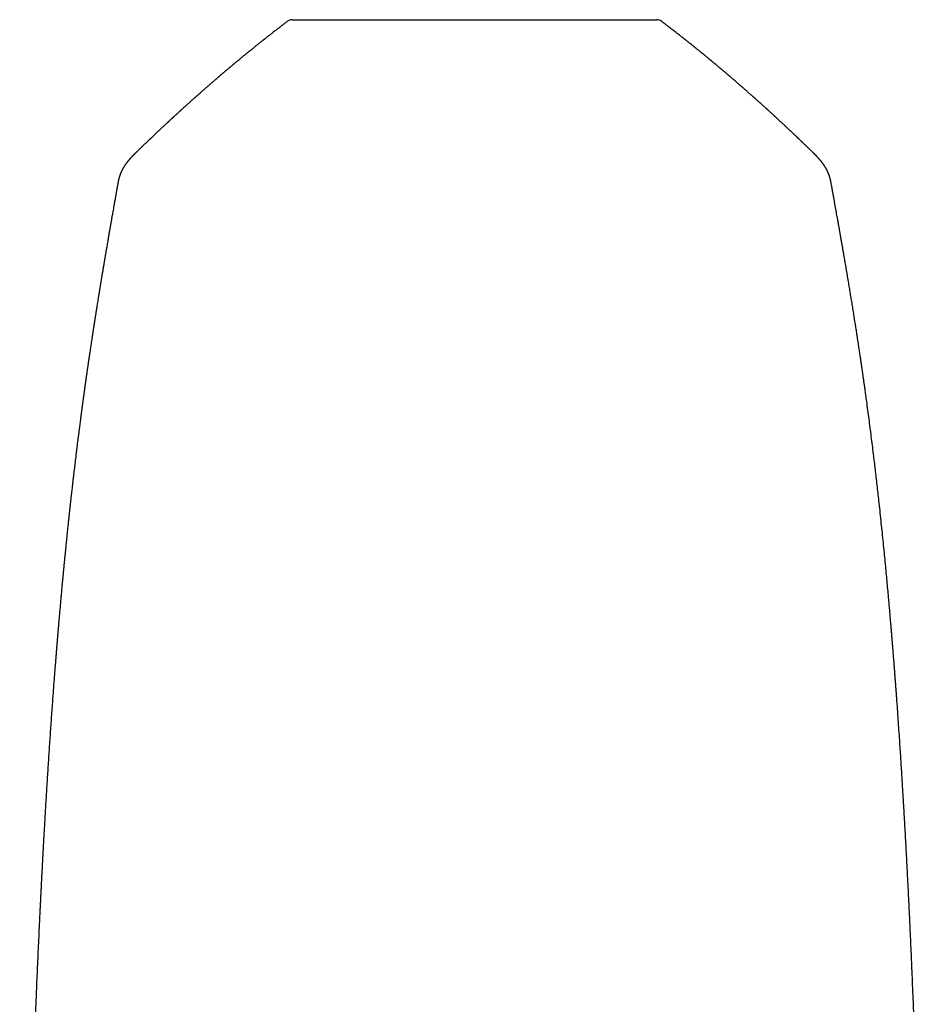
# Model space of a CAD drawing. Header units: millimetres. Extents: x 8 to 694, y 12 to 715.
# Tile 14 of 19: x 325 to 387, y 492 to 558. Entities that reach past the tile are written whole.
import ezdxf

# ---------------------------------------------------------------- set-up
doc = ezdxf.new("R2010")
doc.units = ezdxf.units.MM

msp = doc.modelspace()

# ---------------------------------------------------------------- linework, layer by layer
at = {"color": 7, "linetype": 'Continuous', "lineweight": 30}
for p, q in [((343.363, 558.066), (343.363, 558.066)), ((368.631, 558.066), (368.631, 558.066)), ((333.146, 549.217), (333.145, 549.216)), ((380.12, 547.067), (380.12, 547.066))]:
    msp.add_line(p, q, dxfattribs=at)
for centre, start, end in [((343.664, 557.668), 89.99999, 127.07624), ((368.329, 557.668), 52.86249, 89.99891)]:
    msp.add_arc(centre, 0.5, start, end, dxfattribs=at)
for points, knots in [([(343.665, 558.167), (343.665, 558.167), (343.665, 558.167), (343.676, 558.167), (343.696, 558.167), (343.727, 558.167), (343.766, 558.167), (343.815, 558.167), (343.873, 558.167), (343.941, 558.167), (344.02, 558.167), (344.111, 558.167), (344.211, 558.167), (344.32, 558.167), (344.436, 558.167), (344.559, 558.167), (344.691, 558.167), (344.832, 558.167), (344.981, 558.167), (345.138, 558.167), (345.304, 558.167), (345.481, 558.167), (345.669, 558.167), (345.87, 558.167), (346.078, 558.167), (346.291, 558.167), (346.509, 558.167), (346.73, 558.167), (346.958, 558.167), (347.193, 558.167), (347.434, 558.167), (347.683, 558.167), (347.937, 558.167), (348.202, 558.167), (348.478, 558.167), (348.765, 558.167), (349.058, 558.167), (349.352, 558.167), (349.647, 558.167), (349.941, 558.167), (350.24, 558.167), (350.543, 558.167), (350.851, 558.167), (351.162, 558.167), (351.478, 558.167), (351.802, 558.167), (352.135, 558.167), (352.477, 558.167), (352.822, 558.167), (353.163, 558.167), (353.502, 558.167), (353.836, 558.167), (354.172, 558.167), (354.511, 558.167), (354.851, 558.167), (355.192, 558.167), (355.531, 558.167), (355.876, 558.167), (356.227, 558.167), (356.585, 558.167), (356.943, 558.167), (357.288, 558.167), (357.622, 558.167), (357.943, 558.167), (358.263, 558.167), (358.582, 558.167), (358.901, 558.167), (359.219, 558.167), (359.535, 558.167), (359.852, 558.167), (360.171, 558.167), (360.489, 558.167), (360.805, 558.167), (361.117, 558.167), (361.424, 558.167), (361.728, 558.167), (362.027, 558.167), (362.327, 558.167), (362.627, 558.167), (362.926, 558.167), (363.219, 558.167), (363.502, 558.167), (363.774, 558.167), (364.035, 558.167), (364.29, 558.167), (364.539, 558.167), (364.781, 558.167), (365.017, 558.167), (365.246, 558.167), (365.471, 558.167), (365.692, 558.167), (365.91, 558.167), (366.118, 558.167), (366.315, 558.167), (366.501, 558.167), (366.676, 558.167), (366.842, 558.167), (367.001, 558.167), (367.151, 558.167), (367.293, 558.167), (367.425, 558.167), (367.55, 558.167), (367.668, 558.167), (367.779, 558.167), (367.88, 558.167), (367.969, 558.167), (368.048, 558.167), (368.115, 558.167), (368.174, 558.167), (368.224, 558.167), (368.264, 558.167), (368.295, 558.167), (368.316, 558.167), (368.328, 558.167), (368.328, 558.167), (368.328, 558.167)], [0, 0, 0, 0, 0.0059394, 0.0147391, 0.0235388, 0.0323351, 0.0412015, 0.0500678, 0.0587965, 0.0675251, 0.0767735, 0.0860257, 0.095278, 0.1045263, 0.113315, 0.122107, 0.1308991, 0.1396877, 0.1484761, 0.1572679, 0.1660596, 0.1748481, 0.1840899, 0.1933356, 0.2025813, 0.2118232, 0.2206052, 0.2293905, 0.2381758, 0.2469577, 0.2557399, 0.2645254, 0.273311, 0.2820933, 0.2913278, 0.3005661, 0.3098045, 0.3190391, 0.3278298, 0.3366239, 0.3454179, 0.3542086, 0.3629997, 0.3717943, 0.3805888, 0.3893799, 0.398624, 0.407872, 0.41712, 0.4263642, 0.4351559, 0.4439508, 0.4527458, 0.4615375, 0.470398, 0.4792584, 0.4879851, 0.4967117, 0.5059538, 0.5151999, 0.524446, 0.5336882, 0.5420672, 0.5504491, 0.558831, 0.5672101, 0.5756828, 0.5841585, 0.5926342, 0.6011069, 0.6098953, 0.618687, 0.6274788, 0.6362671, 0.6450552, 0.6538466, 0.6626382, 0.6714263, 0.6806683, 0.6899142, 0.69916, 0.708402, 0.7171881, 0.7259776, 0.734767, 0.743553, 0.7523393, 0.761129, 0.7699188, 0.7787052, 0.7879443, 0.7971874, 0.8064304, 0.8156696, 0.8244617, 0.8332572, 0.8420526, 0.8508447, 0.8597062, 0.8685677, 0.8772946, 0.8860215, 0.8952666, 0.9045156, 0.9137646, 0.9230097, 0.9318114, 0.9406165, 0.9494216, 0.9582233, 0.9670941, 0.9759648, 0.9847014, 0.9934379, 1, 1, 1, 1]), ([(343.363, 558.066), (343.344, 558.053), (343.269, 557.996), (343.141, 557.898), (342.981, 557.775), (342.83, 557.66), (342.69, 557.551), (342.561, 557.452), (342.444, 557.361), (342.338, 557.278), (342.241, 557.202), (342.152, 557.133), (342.068, 557.067), (341.991, 557.006), (341.92, 556.951), (341.861, 556.904), (341.811, 556.865), (341.775, 556.836), (341.748, 556.815), (341.729, 556.799), (341.708, 556.783), (341.681, 556.761), (341.633, 556.724), (341.566, 556.67), (341.483, 556.604), (341.396, 556.535), (341.308, 556.464), (341.217, 556.391), (341.138, 556.327), (341.071, 556.273), (341.016, 556.229), (340.961, 556.185), (340.905, 556.14), (340.85, 556.095), (340.797, 556.052), (340.753, 556.016), (340.718, 555.987), (340.691, 555.965), (340.67, 555.948), (340.653, 555.935), (340.641, 555.924), (340.628, 555.914), (340.611, 555.9), (340.588, 555.881), (340.558, 555.857), (340.521, 555.826), (340.478, 555.791), (340.417, 555.742), (340.344, 555.681), (340.264, 555.615), (340.193, 555.557), (340.131, 555.506), (340.078, 555.462), (340.029, 555.422), (339.979, 555.38), (339.919, 555.33), (339.849, 555.272), (339.771, 555.207), (339.69, 555.139), (339.617, 555.078), (339.556, 555.027), (339.507, 554.986), (339.46, 554.947), (339.422, 554.914), (339.393, 554.89), (339.373, 554.873), (339.355, 554.858), (339.339, 554.844), (339.319, 554.828), (339.294, 554.807), (339.264, 554.781), (339.227, 554.75), (339.187, 554.716), (339.142, 554.678), (339.096, 554.639), (339.05, 554.6), (339.008, 554.564), (338.97, 554.532), (338.934, 554.501), (338.9, 554.472), (338.865, 554.442), (338.828, 554.411), (338.791, 554.38), (338.757, 554.35), (338.725, 554.323), (338.697, 554.299), (338.674, 554.279), (338.655, 554.263), (338.636, 554.246), (338.613, 554.226), (338.583, 554.2), (338.545, 554.168), (338.504, 554.133), (338.449, 554.086), (338.385, 554.03), (338.31, 553.965), (338.238, 553.903), (338.17, 553.844), (338.108, 553.79), (338.052, 553.742), (338.001, 553.697), (337.955, 553.657), (337.914, 553.621), (337.874, 553.586), (337.831, 553.549), (337.782, 553.506), (337.724, 553.454), (337.658, 553.397), (337.587, 553.335), (337.513, 553.269), (337.448, 553.211), (337.393, 553.163), (337.351, 553.125), (337.307, 553.087), (337.263, 553.047), (337.22, 553.009), (337.178, 552.973), (337.142, 552.94), (337.11, 552.912), (337.086, 552.89), (337.068, 552.874), (337.051, 552.859), (337.029, 552.84), (337, 552.813), (336.965, 552.782), (336.927, 552.748), (336.884, 552.71), (336.839, 552.669), (336.79, 552.626), (336.734, 552.576), (336.668, 552.516), (336.588, 552.444), (336.5, 552.365), (336.403, 552.276), (336.322, 552.203), (336.263, 552.15), (336.233, 552.122), (336.208, 552.099), (336.189, 552.083), (336.173, 552.068), (336.155, 552.051), (336.13, 552.028), (336.098, 551.999), (336.058, 551.963), (336.013, 551.922), (335.961, 551.874), (335.902, 551.82), (335.837, 551.761), (335.781, 551.709), (335.738, 551.67), (335.712, 551.646), (335.692, 551.628), (335.676, 551.612), (335.657, 551.595), (335.633, 551.573), (335.602, 551.545), (335.567, 551.512), (335.53, 551.478), (335.494, 551.445), (335.46, 551.413), (335.428, 551.384), (335.392, 551.35), (335.352, 551.314), (335.31, 551.274), (335.273, 551.24), (335.24, 551.209), (335.207, 551.178), (335.171, 551.145), (335.129, 551.106), (335.083, 551.063), (335.029, 551.013), (334.97, 550.958), (334.906, 550.897), (334.841, 550.836), (334.779, 550.778), (334.724, 550.726), (334.675, 550.681), (334.632, 550.64), (334.589, 550.6), (334.544, 550.557), (334.493, 550.509), (334.436, 550.455), (334.382, 550.404), (334.332, 550.357), (334.287, 550.314), (334.242, 550.271), (334.196, 550.227), (334.152, 550.186), (334.114, 550.15), (334.086, 550.123), (334.066, 550.104), (334.053, 550.091), (334.039, 550.078), (334.021, 550.061), (333.997, 550.038), (333.967, 550.009), (333.912, 549.957), (333.836, 549.884), (333.755, 549.806), (333.689, 549.743), (333.639, 549.695), (333.592, 549.65), (333.551, 549.61), (333.518, 549.578), (333.493, 549.554), (333.475, 549.537), (333.462, 549.524), (333.447, 549.509), (333.428, 549.491), (333.404, 549.468), (333.374, 549.439), (333.338, 549.404), (333.294, 549.362), (333.243, 549.312), (333.192, 549.262), (333.159, 549.23), (333.145, 549.217)], [0, 0, 0, 0, 0.005147, 0.021071, 0.036079, 0.050175, 0.063364, 0.075648, 0.086405, 0.096363, 0.105526, 0.113894, 0.12147, 0.129118, 0.135748, 0.141361, 0.145987, 0.149705, 0.151813, 0.153458, 0.155213, 0.157778, 0.161138, 0.168648, 0.176872, 0.184818, 0.193276, 0.201951, 0.210798, 0.215931, 0.221121, 0.226368, 0.231671, 0.237031, 0.242263, 0.246769, 0.24977, 0.252295, 0.254344, 0.255918, 0.257017, 0.257975, 0.259557, 0.26179, 0.264676, 0.268215, 0.272406, 0.276997, 0.285563, 0.29348, 0.300001, 0.306007, 0.311237, 0.315453, 0.319969, 0.325841, 0.332646, 0.340168, 0.348266, 0.356336, 0.361122, 0.365875, 0.370574, 0.374745, 0.376987, 0.378937, 0.380595, 0.382014, 0.383831, 0.38623, 0.389213, 0.392778, 0.396888, 0.400933, 0.405817, 0.410231, 0.414177, 0.418091, 0.421404, 0.4246, 0.428006, 0.431623, 0.435451, 0.438606, 0.441797, 0.444546, 0.446785, 0.448514, 0.450185, 0.452382, 0.455321, 0.459, 0.463244, 0.467387, 0.47504, 0.482049, 0.489555, 0.496149, 0.501947, 0.507578, 0.512621, 0.517076, 0.521053, 0.524795, 0.528751, 0.533598, 0.539336, 0.545905, 0.552912, 0.560284, 0.568022, 0.572136, 0.576347, 0.580655, 0.585058, 0.589459, 0.593371, 0.597271, 0.600403, 0.602767, 0.604362, 0.605727, 0.607871, 0.610794, 0.614486, 0.618319, 0.621933, 0.627173, 0.631884, 0.636304, 0.643827, 0.651671, 0.660154, 0.670033, 0.680827, 0.684382, 0.687491, 0.68997, 0.691817, 0.693036, 0.694813, 0.697309, 0.700524, 0.704459, 0.709065, 0.714083, 0.720146, 0.726679, 0.73368, 0.736926, 0.739537, 0.741488, 0.742895, 0.744607, 0.747081, 0.750148, 0.753808, 0.757685, 0.761331, 0.764745, 0.767927, 0.770876, 0.775714, 0.77987, 0.78359, 0.786882, 0.789965, 0.793552, 0.797763, 0.802562, 0.807631, 0.81391, 0.820456, 0.827252, 0.833615, 0.839201, 0.844009, 0.848327, 0.852455, 0.85689, 0.862074, 0.867974, 0.874252, 0.878643, 0.883164, 0.887816, 0.892599, 0.897233, 0.901091, 0.904148, 0.905838, 0.907121, 0.908308, 0.910106, 0.912544, 0.915621, 0.919291, 0.929383, 0.938889, 0.94427, 0.949444, 0.954347, 0.958565, 0.962021, 0.964714, 0.966234, 0.967402, 0.968889, 0.970849, 0.973282, 0.976255, 0.979938, 0.984338, 0.989717, 0.995885, 1, 1, 1, 1]), ([(378.852, 549.215), (378.833, 549.234), (378.795, 549.271), (378.741, 549.323), (378.693, 549.37), (378.655, 549.407), (378.626, 549.435), (378.604, 549.456), (378.585, 549.474), (378.569, 549.489), (378.554, 549.504), (378.533, 549.524), (378.502, 549.554), (378.46, 549.595), (378.409, 549.644), (378.351, 549.7), (378.287, 549.761), (378.232, 549.814), (378.187, 549.858), (378.152, 549.891), (378.116, 549.925), (378.08, 549.96), (378.044, 549.995), (378.012, 550.026), (377.986, 550.05), (377.966, 550.069), (377.953, 550.082), (377.941, 550.093), (377.928, 550.106), (377.911, 550.121), (377.889, 550.143), (377.86, 550.171), (377.823, 550.206), (377.783, 550.244), (377.742, 550.283), (377.702, 550.321), (377.663, 550.358), (377.625, 550.393), (377.581, 550.436), (377.53, 550.484), (377.476, 550.535), (377.428, 550.58), (377.385, 550.621), (377.343, 550.661), (377.299, 550.702), (377.251, 550.747), (377.197, 550.797), (377.139, 550.853), (377.077, 550.91), (377.017, 550.967), (376.958, 551.022), (376.903, 551.073), (376.852, 551.121), (376.807, 551.163), (376.768, 551.199), (376.731, 551.233), (376.692, 551.27), (376.646, 551.312), (376.602, 551.353), (376.562, 551.39), (376.527, 551.423), (376.489, 551.457), (376.45, 551.494), (376.409, 551.531), (376.371, 551.566), (376.339, 551.596), (376.315, 551.618), (376.298, 551.634), (376.282, 551.649), (376.263, 551.666), (376.238, 551.69), (376.198, 551.726), (376.148, 551.772), (376.084, 551.83), (376.021, 551.888), (375.959, 551.945), (375.906, 551.994), (375.862, 552.033), (375.829, 552.063), (375.806, 552.084), (375.787, 552.101), (375.767, 552.12), (375.74, 552.145), (375.707, 552.174), (375.671, 552.207), (375.62, 552.254), (375.555, 552.313), (375.484, 552.376), (375.425, 552.43), (375.376, 552.474), (375.332, 552.514), (375.29, 552.551), (375.251, 552.586), (375.211, 552.622), (375.169, 552.66), (375.121, 552.703), (375.078, 552.742), (375.04, 552.776), (375.01, 552.802), (374.981, 552.828), (374.955, 552.851), (374.935, 552.869), (374.921, 552.882), (374.906, 552.895), (374.886, 552.913), (374.855, 552.94), (374.816, 552.975), (374.768, 553.018), (374.714, 553.066), (374.657, 553.116), (374.589, 553.176), (374.512, 553.245), (374.427, 553.32), (374.35, 553.387), (374.28, 553.448), (374.219, 553.502), (374.167, 553.548), (374.123, 553.587), (374.085, 553.62), (374.048, 553.652), (374.008, 553.687), (373.961, 553.727), (373.909, 553.773), (373.849, 553.825), (373.771, 553.893), (373.672, 553.979), (373.578, 554.06), (373.503, 554.124), (373.452, 554.168), (373.404, 554.21), (373.363, 554.244), (373.332, 554.271), (373.308, 554.292), (373.287, 554.31), (373.264, 554.329), (373.239, 554.351), (373.199, 554.385), (373.143, 554.433), (373.077, 554.489), (373.016, 554.541), (372.958, 554.591), (372.896, 554.643), (372.83, 554.699), (372.769, 554.751), (372.718, 554.794), (372.68, 554.826), (372.649, 554.852), (372.621, 554.876), (372.59, 554.902), (372.55, 554.935), (372.502, 554.975), (372.437, 555.031), (372.354, 555.1), (372.255, 555.182), (372.175, 555.249), (372.115, 555.299), (372.074, 555.333), (372.035, 555.365), (372.002, 555.393), (371.976, 555.415), (371.958, 555.429), (371.944, 555.441), (371.929, 555.454), (371.908, 555.471), (371.879, 555.495), (371.842, 555.525), (371.798, 555.561), (371.737, 555.611), (371.66, 555.675), (371.565, 555.753), (371.488, 555.816), (371.431, 555.863), (371.399, 555.889), (371.375, 555.908), (371.358, 555.922), (371.345, 555.932), (371.33, 555.945), (371.304, 555.966), (371.267, 555.996), (371.22, 556.034), (371.164, 556.08), (371.103, 556.13), (371.023, 556.194), (370.929, 556.27), (370.82, 556.358), (370.712, 556.444), (370.609, 556.527), (370.511, 556.605), (370.435, 556.666), (370.378, 556.71), (370.34, 556.741), (370.307, 556.767), (370.281, 556.787), (370.261, 556.803), (370.241, 556.819), (370.214, 556.84), (370.176, 556.871), (370.125, 556.911), (370.064, 556.959), (369.992, 557.016), (369.912, 557.079), (369.824, 557.147), (369.728, 557.222), (369.624, 557.304), (369.51, 557.392), (369.387, 557.488), (369.257, 557.588), (369.121, 557.692), (368.979, 557.801), (368.829, 557.916), (368.712, 558.005), (368.645, 558.056), (368.631, 558.066)], [0, 0, 0, 0, 0.005794, 0.011718, 0.016663, 0.020629, 0.023404, 0.025541, 0.027427, 0.029074, 0.0305, 0.032062, 0.035547, 0.039922, 0.045187, 0.051247, 0.057748, 0.064656, 0.068117, 0.071671, 0.075318, 0.07906, 0.082878, 0.086259, 0.088959, 0.090836, 0.092142, 0.093158, 0.094487, 0.096149, 0.098144, 0.101339, 0.105131, 0.109371, 0.113544, 0.117606, 0.121557, 0.125397, 0.129126, 0.135202, 0.140768, 0.145626, 0.14982, 0.153992, 0.158387, 0.163121, 0.168538, 0.174639, 0.181001, 0.187129, 0.193022, 0.198679, 0.203964, 0.208495, 0.212248, 0.215613, 0.219584, 0.22419, 0.229442, 0.232775, 0.236329, 0.240104, 0.244099, 0.248314, 0.252243, 0.255489, 0.258054, 0.259451, 0.260765, 0.26268, 0.265234, 0.268393, 0.274616, 0.280377, 0.287434, 0.293645, 0.298979, 0.303312, 0.306633, 0.308941, 0.310237, 0.312245, 0.314966, 0.318399, 0.322075, 0.32567, 0.333828, 0.34152, 0.346676, 0.351542, 0.355986, 0.359932, 0.363864, 0.367674, 0.371773, 0.376437, 0.381955, 0.38471, 0.387638, 0.390705, 0.393341, 0.395331, 0.396676, 0.397568, 0.399731, 0.402756, 0.406643, 0.411392, 0.416973, 0.42264, 0.42807, 0.437177, 0.445527, 0.45312, 0.459957, 0.465985, 0.471165, 0.475499, 0.478867, 0.48238, 0.486258, 0.49078, 0.495953, 0.501776, 0.508219, 0.519012, 0.530816, 0.535729, 0.540799, 0.545713, 0.549822, 0.55266, 0.554903, 0.556806, 0.558959, 0.561388, 0.564081, 0.570784, 0.577813, 0.583053, 0.588664, 0.594691, 0.601135, 0.60793, 0.612283, 0.615951, 0.618934, 0.621349, 0.623998, 0.628051, 0.632764, 0.637832, 0.647129, 0.656739, 0.666329, 0.67027, 0.67416, 0.677997, 0.681553, 0.683788, 0.685518, 0.686743, 0.687796, 0.689896, 0.692707, 0.69623, 0.700465, 0.705226, 0.713787, 0.722809, 0.732294, 0.736027, 0.739101, 0.741429, 0.74301, 0.743934, 0.744974, 0.747575, 0.751126, 0.75563, 0.761085, 0.767148, 0.773163, 0.783747, 0.79413, 0.804311, 0.814268, 0.823587, 0.832115, 0.835981, 0.839659, 0.842894, 0.845332, 0.846992, 0.848691, 0.85087, 0.854726, 0.859527, 0.865297, 0.872048, 0.87978, 0.887885, 0.896849, 0.906674, 0.917363, 0.928919, 0.941344, 0.953859, 0.967152, 0.981229, 0.996091, 1, 1, 1, 1]), ([(333.144, 549.216), (333.134, 549.206), (333.114, 549.187), (333.088, 549.161), (333.067, 549.141), (333.051, 549.125), (333.035, 549.109), (333.018, 549.092), (332.999, 549.073), (332.98, 549.054), (332.963, 549.037), (332.949, 549.024), (332.937, 549.011), (332.924, 548.998), (332.909, 548.982), (332.893, 548.966), (332.878, 548.951), (332.867, 548.939), (332.857, 548.929), (332.847, 548.919), (332.836, 548.907), (332.822, 548.892), (332.805, 548.874), (332.785, 548.853), (332.762, 548.828), (332.738, 548.802), (332.717, 548.777), (332.697, 548.756), (332.681, 548.737), (332.665, 548.719), (332.649, 548.7), (332.632, 548.681), (332.615, 548.66), (332.598, 548.64), (332.582, 548.621), (332.569, 548.605), (332.558, 548.591), (332.549, 548.58), (332.539, 548.568), (332.526, 548.552), (332.51, 548.531), (332.493, 548.509), (332.474, 548.484), (332.454, 548.458), (332.434, 548.431), (332.416, 548.406), (332.401, 548.385), (332.387, 548.365), (332.375, 548.348), (332.363, 548.331), (332.351, 548.313), (332.338, 548.293), (332.323, 548.27), (332.306, 548.244), (332.289, 548.217), (332.27, 548.186), (332.252, 548.156), (332.235, 548.127), (332.221, 548.102), (332.208, 548.079), (332.195, 548.056), (332.183, 548.033), (332.17, 548.008), (332.156, 547.98), (332.141, 547.951), (332.128, 547.924), (332.117, 547.899), (332.107, 547.879), (332.099, 547.86), (332.091, 547.843), (332.084, 547.826), (332.077, 547.809), (332.069, 547.791), (332.06, 547.769), (332.052, 547.747), (332.044, 547.726), (332.037, 547.708), (332.031, 547.692), (332.026, 547.678), (332.021, 547.665), (332.016, 547.65), (332.01, 547.634), (332.004, 547.615), (331.997, 547.595), (331.99, 547.574), (331.984, 547.555), (331.979, 547.538), (331.974, 547.522), (331.969, 547.505), (331.964, 547.486), (331.958, 547.464), (331.952, 547.443), (331.948, 547.425), (331.944, 547.412), (331.941, 547.399), (331.938, 547.386), (331.934, 547.37), (331.929, 547.349), (331.924, 547.328), (331.919, 547.307), (331.915, 547.287), (331.911, 547.267), (331.906, 547.246), (331.903, 547.229), (331.9, 547.214), (331.897, 547.198), (331.893, 547.177), (331.888, 547.148), (331.881, 547.112), (331.877, 547.086), (331.874, 547.071)], [0, 0, 0, 0, 0.009967, 0.018373, 0.02523, 0.03056, 0.035389, 0.042035, 0.049625, 0.057693, 0.064496, 0.069871, 0.074309, 0.080173, 0.087077, 0.095, 0.101756, 0.107055, 0.111047, 0.115104, 0.121293, 0.128218, 0.136246, 0.146482, 0.159001, 0.172076, 0.183804, 0.194973, 0.204163, 0.212146, 0.221593, 0.232771, 0.242219, 0.253034, 0.263533, 0.272137, 0.278846, 0.284142, 0.289382, 0.299055, 0.309309, 0.321994, 0.334729, 0.348942, 0.363895, 0.377316, 0.389099, 0.399498, 0.408688, 0.417704, 0.42719, 0.43747, 0.450112, 0.46469, 0.480168, 0.495877, 0.514392, 0.530156, 0.543033, 0.555438, 0.568146, 0.579852, 0.593313, 0.60842, 0.624454, 0.639081, 0.651976, 0.66271, 0.671794, 0.680721, 0.689648, 0.697028, 0.706531, 0.718065, 0.729504, 0.739942, 0.749178, 0.756871, 0.763302, 0.769567, 0.776617, 0.784452, 0.793132, 0.80307, 0.813475, 0.822151, 0.830059, 0.83655, 0.844205, 0.853102, 0.862817, 0.873001, 0.879989, 0.885881, 0.890677, 0.895601, 0.902366, 0.910812, 0.920037, 0.927994, 0.934625, 0.942806, 0.9503, 0.957197, 0.960483, 0.964946, 0.971126, 0.979028, 0.988651, 1, 1, 1, 1]), ([(380.121, 547.067), (380.118, 547.084), (380.113, 547.115), (380.105, 547.155), (380.1, 547.185), (380.095, 547.206), (380.093, 547.219), (380.09, 547.231), (380.088, 547.242), (380.086, 547.253), (380.083, 547.265), (380.081, 547.278), (380.077, 547.294), (380.073, 547.313), (380.068, 547.334), (380.063, 547.355), (380.059, 547.373), (380.055, 547.388), (380.052, 547.4), (380.049, 547.411), (380.046, 547.424), (380.042, 547.438), (380.037, 547.455), (380.032, 547.476), (380.025, 547.497), (380.02, 547.516), (380.015, 547.533), (380.01, 547.55), (380.003, 547.57), (379.995, 547.595), (379.987, 547.62), (379.979, 547.643), (379.972, 547.663), (379.965, 547.681), (379.959, 547.697), (379.953, 547.714), (379.947, 547.731), (379.939, 547.75), (379.931, 547.771), (379.922, 547.791), (379.914, 547.811), (379.907, 547.829), (379.899, 547.845), (379.892, 547.862), (379.884, 547.88), (379.874, 547.902), (379.862, 547.928), (379.848, 547.956), (379.833, 547.987), (379.818, 548.016), (379.804, 548.041), (379.792, 548.064), (379.78, 548.085), (379.769, 548.106), (379.756, 548.129), (379.741, 548.154), (379.725, 548.181), (379.709, 548.208), (379.693, 548.234), (379.676, 548.259), (379.662, 548.282), (379.648, 548.302), (379.637, 548.319), (379.626, 548.336), (379.614, 548.353), (379.601, 548.371), (379.587, 548.391), (379.571, 548.414), (379.553, 548.439), (379.535, 548.463), (379.517, 548.487), (379.501, 548.508), (379.487, 548.527), (379.474, 548.543), (379.463, 548.557), (379.452, 548.57), (379.442, 548.584), (379.43, 548.598), (379.415, 548.617), (379.396, 548.64), (379.375, 548.664), (379.355, 548.688), (379.338, 548.709), (379.323, 548.726), (379.308, 548.743), (379.293, 548.76), (379.276, 548.779), (379.257, 548.8), (379.238, 548.822), (379.218, 548.843), (379.199, 548.863), (379.184, 548.88), (379.171, 548.894), (379.159, 548.907), (379.148, 548.918), (379.137, 548.93), (379.125, 548.942), (379.111, 548.957), (379.095, 548.973), (379.079, 548.989), (379.065, 549.004), (379.054, 549.015), (379.044, 549.025), (379.033, 549.037), (379.018, 549.051), (379.003, 549.067), (378.987, 549.083), (378.974, 549.095), (378.962, 549.107), (378.947, 549.122), (378.923, 549.145), (378.891, 549.177), (378.866, 549.202), (378.852, 549.215)], [0, 0, 0, 0, 0.013432, 0.024353, 0.032768, 0.038398, 0.042255, 0.046028, 0.049897, 0.053863, 0.057927, 0.062089, 0.06843, 0.075794, 0.084186, 0.092972, 0.100393, 0.10612, 0.110401, 0.115051, 0.120434, 0.126551, 0.133306, 0.143295, 0.153415, 0.161878, 0.168619, 0.175983, 0.185577, 0.197109, 0.20952, 0.220893, 0.230532, 0.238522, 0.246832, 0.254517, 0.262978, 0.272499, 0.283099, 0.294006, 0.303486, 0.312748, 0.321075, 0.3294, 0.337849, 0.349804, 0.36312, 0.378567, 0.39544, 0.411185, 0.425266, 0.436922, 0.448118, 0.45934, 0.471094, 0.48491, 0.500951, 0.514885, 0.529288, 0.543281, 0.556316, 0.567138, 0.576009, 0.584604, 0.594022, 0.60375, 0.614549, 0.626756, 0.641133, 0.654286, 0.66674, 0.678334, 0.688493, 0.696953, 0.704218, 0.711006, 0.717771, 0.72488, 0.734431, 0.746754, 0.760465, 0.772644, 0.783118, 0.791785, 0.799287, 0.808066, 0.818362, 0.827747, 0.838429, 0.849564, 0.859117, 0.867001, 0.873329, 0.878982, 0.884707, 0.889832, 0.894896, 0.901989, 0.909131, 0.916667, 0.922875, 0.927726, 0.931381, 0.935983, 0.941702, 0.948522, 0.954889, 0.960704, 0.963564, 0.967887, 0.975958, 0.986664, 1, 1, 1, 1]), ([(331.874, 547.072), (331.87, 547.051), (331.862, 547.002), (331.85, 546.933), (331.838, 546.868), (331.829, 546.816), (331.821, 546.771), (331.815, 546.735), (331.81, 546.706), (331.806, 546.684), (331.803, 546.666), (331.799, 546.648), (331.796, 546.627), (331.791, 546.602), (331.786, 546.572), (331.779, 546.53), (331.769, 546.474), (331.756, 546.401), (331.742, 546.32), (331.727, 546.234), (331.711, 546.147), (331.696, 546.058), (331.68, 545.97), (331.665, 545.884), (331.642, 545.755), (331.612, 545.585), (331.576, 545.377), (331.542, 545.181), (331.511, 545.007), (331.485, 544.855), (331.462, 544.726), (331.441, 544.607), (331.423, 544.499), (331.407, 544.408), (331.393, 544.332), (331.382, 544.267), (331.371, 544.205), (331.361, 544.142), (331.348, 544.068), (331.332, 543.978), (331.313, 543.87), (331.293, 543.749), (331.27, 543.617), (331.245, 543.476), (331.219, 543.326), (331.192, 543.167), (331.163, 542.999), (331.138, 542.849), (331.115, 542.719), (331.097, 542.61), (331.078, 542.499), (331.059, 542.391), (331.042, 542.291), (331.027, 542.202), (331.014, 542.125), (331.003, 542.06), (330.994, 542.007), (330.988, 541.97), (330.984, 541.943), (330.98, 541.921), (330.975, 541.894), (330.969, 541.856), (330.961, 541.809), (330.951, 541.75), (330.94, 541.686), (330.929, 541.619), (330.918, 541.553), (330.906, 541.486), (330.892, 541.4), (330.875, 541.297), (330.855, 541.178), (330.836, 541.062), (330.817, 540.952), (330.8, 540.847), (330.784, 540.751), (330.769, 540.659), (330.755, 540.576), (330.742, 540.498), (330.73, 540.427), (330.718, 540.352), (330.705, 540.275), (330.692, 540.194), (330.679, 540.114), (330.667, 540.043), (330.658, 539.984), (330.65, 539.941), (330.645, 539.905), (330.64, 539.877), (330.636, 539.852), (330.631, 539.824), (330.625, 539.786), (330.617, 539.736), (330.607, 539.673), (330.595, 539.599), (330.581, 539.514), (330.566, 539.42), (330.55, 539.32), (330.529, 539.192), (330.505, 539.043), (330.478, 538.874), (330.453, 538.72), (330.431, 538.58), (330.411, 538.453), (330.392, 538.33), (330.372, 538.208), (330.353, 538.083), (330.336, 537.976), (330.322, 537.889), (330.312, 537.822), (330.301, 537.753), (330.291, 537.687), (330.281, 537.626), (330.273, 537.573), (330.266, 537.53), (330.261, 537.496), (330.257, 537.469), (330.253, 537.444), (330.248, 537.415), (330.243, 537.378), (330.235, 537.331), (330.227, 537.275), (330.217, 537.212), (330.206, 537.14), (330.193, 537.059), (330.18, 536.97), (330.159, 536.834), (330.132, 536.656), (330.099, 536.442), (330.068, 536.237), (330.039, 536.042), (330.011, 535.856), (329.987, 535.689), (329.964, 535.54), (329.945, 535.41), (329.927, 535.288), (329.913, 535.192), (329.903, 535.119), (329.895, 535.068), (329.888, 535.018), (329.881, 534.973), (329.875, 534.932), (329.871, 534.902), (329.868, 534.879), (329.864, 534.857), (329.86, 534.829), (329.855, 534.793), (329.848, 534.748), (329.841, 534.694), (329.832, 534.632), (329.822, 534.564), (329.803, 534.432), (329.776, 534.242), (329.739, 533.986), (329.703, 533.729), (329.667, 533.471), (329.632, 533.226), (329.6, 532.994), (329.574, 532.806), (329.554, 532.659), (329.54, 532.554), (329.527, 532.458), (329.515, 532.372), (329.505, 532.296), (329.496, 532.23), (329.489, 532.177), (329.483, 532.136), (329.479, 532.105), (329.476, 532.08), (329.473, 532.061), (329.471, 532.045), (329.468, 532.024), (329.464, 531.995), (329.459, 531.955), (329.453, 531.908), (329.446, 531.855), (329.436, 531.782), (329.423, 531.687), (329.407, 531.565), (329.389, 531.432), (329.371, 531.294), (329.353, 531.155), (329.333, 531.004), (329.312, 530.844), (329.291, 530.675), (329.27, 530.516), (329.251, 530.367), (329.233, 530.228), (329.217, 530.098), (329.201, 529.974), (329.185, 529.851), (329.155, 529.609), (329.127, 529.387), (329.102, 529.187), (329.096, 529.131), (329.09, 529.083), (329.085, 529.045), (329.081, 529.016), (329.079, 528.992), (329.076, 528.968), (329.072, 528.937), (329.067, 528.898), (329.061, 528.85), (329.054, 528.793), (329.046, 528.728), (329.038, 528.658), (329.014, 528.46), (328.985, 528.219), (328.951, 527.936), (328.927, 527.736), (328.903, 527.534), (328.877, 527.307), (328.847, 527.052), (328.814, 526.766), (328.78, 526.468), (328.753, 526.229), (328.734, 526.056), (328.722, 525.956), (328.712, 525.867), (328.703, 525.787), (328.696, 525.718), (328.689, 525.659), (328.684, 525.611), (328.68, 525.573), (328.676, 525.539), (328.672, 525.504), (328.667, 525.462), (328.662, 525.41), (328.655, 525.347), (328.647, 525.274), (328.638, 525.19), (328.627, 525.095), (328.616, 524.993), (328.604, 524.886), (328.592, 524.773), (328.579, 524.651), (328.566, 524.524), (328.552, 524.396), (328.538, 524.267), (328.512, 524.024), (328.475, 523.668), (328.427, 523.204), (328.39, 522.84), (328.363, 522.574), (328.346, 522.407), (328.33, 522.249), (328.315, 522.101), (328.302, 521.963), (328.289, 521.836), (328.278, 521.719), (328.267, 521.612), (328.258, 521.517), (328.25, 521.432), (328.242, 521.357), (328.236, 521.295), (328.232, 521.246), (328.228, 521.207), (328.225, 521.179), (328.223, 521.16), (328.222, 521.149), (328.222, 521.141), (328.221, 521.136), (328.221, 521.133), (328.22, 521.128), (328.219, 521.118), (328.218, 521.103), (328.216, 521.08), (328.213, 521.05), (328.209, 521.01), (328.204, 520.962), (328.199, 520.904), (328.192, 520.837), (328.185, 520.76), (328.177, 520.675), (328.167, 520.577), (328.157, 520.464), (328.145, 520.337), (328.132, 520.199), (328.118, 520.049), (328.103, 519.888), (328.087, 519.715), (328.07, 519.53), (328.053, 519.352), (328.038, 519.182), (328.024, 519.022), (328.009, 518.855), (327.993, 518.682), (327.977, 518.502), (327.961, 518.318), (327.944, 518.129), (327.927, 517.941), (327.911, 517.757), (327.896, 517.583), (327.882, 517.421), (327.869, 517.269), (327.857, 517.128), (327.846, 516.998), (327.836, 516.879), (327.827, 516.771), (327.819, 516.675), (327.812, 516.591), (327.806, 516.518), (327.801, 516.456), (327.796, 516.404), (327.793, 516.359), (327.789, 516.317), (327.785, 516.273), (327.781, 516.223), (327.777, 516.168), (327.772, 516.109), (327.766, 516.045), (327.76, 515.963), (327.751, 515.86), (327.741, 515.735), (327.73, 515.6), (327.718, 515.454), (327.705, 515.296), (327.692, 515.127), (327.677, 514.947), (327.662, 514.756), (327.641, 514.488), (327.614, 514.147), (327.555, 513.384), (327.494, 512.57), (327.431, 511.707), (327.391, 511.148), (327.351, 510.588), (327.312, 510.028), (327.274, 509.464), (327.236, 508.904), (327.2, 508.346), (327.163, 507.79), (327.127, 507.224), (327.091, 506.649), (327.056, 506.085), (327.023, 505.535), (326.991, 504.997), (326.958, 504.451), (326.933, 504.019), (326.915, 503.706), (326.905, 503.519), (326.895, 503.341), (326.885, 503.173), (326.876, 503.016), (326.868, 502.87), (326.861, 502.734), (326.854, 502.609), (326.847, 502.493), (326.841, 502.387), (326.836, 502.291), (326.831, 502.205), (326.827, 502.13), (326.824, 502.069), (326.821, 502.021), (326.819, 501.984), (326.818, 501.954), (326.816, 501.928), (326.815, 501.897), (326.813, 501.858), (326.81, 501.808), (326.807, 501.748), (326.803, 501.677), (326.798, 501.596), (326.794, 501.506), (326.788, 501.41), (326.781, 501.275), (326.772, 501.098), (326.76, 500.878), (326.748, 500.647), (326.735, 500.404), (326.722, 500.153), (326.709, 499.893), (326.695, 499.623), (326.681, 499.342), (326.667, 499.061), (326.653, 498.781), (326.639, 498.503), (326.625, 498.217), (326.611, 497.928), (326.597, 497.638), (326.583, 497.348), (326.569, 497.057), (326.535, 496.316), (326.48, 495.122), (326.408, 493.474), (326.339, 491.819), (326.273, 490.159), (326.21, 488.496), (326.144, 486.653), (326.075, 484.631), (326.022, 482.974), (325.987, 481.858), (325.97, 481.286), (325.953, 480.721), (325.937, 480.165), (325.921, 479.62), (325.906, 479.093), (325.892, 478.584), (325.879, 478.093), (325.866, 477.613), (325.853, 477.143), (325.841, 476.683), (325.829, 476.234), (325.818, 475.797), (325.807, 475.363), (325.796, 474.935), (325.786, 474.513), (325.776, 474.103), (325.766, 473.707), (325.757, 473.323), (325.749, 472.969), (325.741, 472.645), (325.735, 472.348), (325.728, 472.061), (325.722, 471.784), (325.716, 471.518), (325.71, 471.261), (325.705, 471.013), (325.699, 470.774), (325.694, 470.544), (325.69, 470.353), (325.687, 470.198), (325.684, 470.079), (325.682, 469.966), (325.68, 469.857), (325.677, 469.755), (325.675, 469.661), (325.674, 469.577), (325.672, 469.505), (325.671, 469.445), (325.67, 469.397), (325.669, 469.362), (325.669, 469.334), (325.668, 469.305), (325.667, 469.271), (325.666, 469.23), (325.665, 469.182), (325.664, 469.121), (325.663, 469.044), (325.661, 468.95), (325.658, 468.844), (325.656, 468.726), (325.653, 468.596), (325.651, 468.456), (325.648, 468.309), (325.644, 468.153), (325.641, 467.986), (325.638, 467.808), (325.634, 467.618), (325.63, 467.415), (325.626, 467.2), (325.621, 466.974), (325.617, 466.735), (325.612, 466.485), (325.607, 466.223), (325.602, 465.958), (325.597, 465.689), (325.592, 465.417), (325.587, 465.135), (325.581, 464.843), (325.576, 464.541), (325.57, 464.228), (325.565, 463.905), (325.559, 463.571), (325.553, 463.226), (325.547, 462.871), (325.541, 462.504), (325.535, 462.135), (325.529, 461.762), (325.523, 461.386), (325.517, 461), (325.51, 460.604), (325.504, 460.196), (325.498, 459.775), (325.491, 459.341), (325.485, 458.896), (325.478, 458.44), (325.471, 457.977), (325.465, 457.505), (325.458, 457.024), (325.452, 456.533), (325.445, 456.027), (325.438, 455.507), (325.431, 454.971), (325.425, 454.423), (325.418, 453.863), (325.411, 453.291), (325.404, 452.706), (325.397, 452.109), (325.391, 451.499), (325.384, 450.876), (325.377, 450.241), (325.371, 449.592), (325.364, 448.93), (325.358, 448.255), (325.352, 447.585), (325.346, 446.923), (325.34, 446.267), (325.334, 445.6), (325.329, 444.921), (325.324, 444.229), (325.319, 443.56), (325.314, 442.915), (325.309, 442.294), (325.305, 441.664), (325.301, 441.024), (325.297, 440.379), (325.293, 439.729), (325.289, 439.073), (325.286, 438.407), (325.282, 437.728), (325.279, 437.034), (325.275, 436.325), (325.272, 435.606), (325.269, 434.877), (325.266, 434.137), (325.263, 433.386), (325.261, 432.625), (325.258, 431.854), (325.256, 431.071), (325.254, 430.277), (325.252, 429.472), (325.25, 428.656), (325.248, 427.829), (325.247, 427.014), (325.246, 426.211), (325.245, 425.422), (325.245, 424.623), (325.244, 423.813), (325.244, 423.127), (325.244, 422.711), (325.244, 422.568)], [0, 0, 0, 0, 0.000521, 0.0012, 0.001694, 0.002124, 0.002489, 0.00279, 0.003027, 0.003199, 0.003337, 0.003473, 0.003645, 0.003853, 0.004096, 0.004376, 0.004888, 0.005488, 0.006177, 0.006868, 0.007608, 0.00834, 0.009059, 0.009766, 0.01046, 0.012257, 0.013964, 0.015581, 0.017107, 0.018257, 0.019321, 0.020296, 0.021182, 0.021979, 0.022543, 0.023071, 0.023577, 0.024071, 0.024618, 0.025405, 0.026294, 0.027285, 0.028376, 0.029548, 0.030775, 0.032078, 0.033458, 0.034915, 0.035782, 0.036674, 0.037592, 0.038512, 0.039341, 0.04007, 0.040699, 0.041241, 0.041677, 0.042006, 0.042153, 0.042323, 0.042551, 0.042835, 0.043242, 0.043728, 0.044273, 0.044822, 0.04537, 0.045919, 0.046468, 0.047475, 0.048466, 0.049399, 0.050328, 0.051185, 0.05197, 0.052696, 0.053451, 0.054018, 0.054607, 0.055219, 0.055854, 0.056512, 0.057193, 0.057836, 0.058265, 0.058625, 0.058916, 0.059138, 0.059316, 0.059538, 0.059815, 0.060247, 0.060766, 0.061373, 0.06207, 0.062855, 0.063701, 0.06453, 0.06599, 0.067373, 0.068679, 0.069779, 0.070817, 0.0718, 0.072794, 0.073818, 0.074869, 0.075414, 0.075967, 0.076527, 0.077089, 0.077597, 0.078032, 0.078375, 0.078653, 0.078866, 0.079042, 0.079266, 0.079581, 0.079964, 0.080416, 0.080937, 0.081527, 0.082187, 0.082916, 0.083701, 0.085531, 0.087283, 0.088958, 0.090554, 0.092071, 0.093506, 0.094649, 0.09572, 0.096711, 0.097623, 0.098069, 0.098493, 0.098895, 0.099275, 0.099613, 0.09988, 0.100021, 0.100178, 0.100406, 0.100706, 0.101077, 0.101512, 0.102015, 0.102587, 0.103179, 0.105245, 0.107236, 0.109443, 0.111545, 0.113542, 0.115431, 0.117211, 0.118148, 0.119007, 0.119786, 0.120485, 0.121104, 0.121642, 0.122099, 0.122401, 0.122652, 0.122853, 0.123004, 0.123115, 0.12326, 0.1235, 0.123836, 0.124232, 0.124659, 0.125116, 0.126008, 0.126998, 0.128086, 0.129247, 0.130378, 0.13147, 0.132918, 0.134289, 0.135581, 0.136795, 0.13793, 0.138967, 0.139966, 0.14096, 0.14195, 0.145861, 0.146368, 0.146831, 0.147218, 0.147528, 0.147762, 0.147922, 0.148101, 0.148351, 0.148672, 0.149063, 0.149525, 0.150059, 0.150641, 0.151225, 0.154877, 0.156499, 0.158116, 0.159737, 0.16141, 0.163625, 0.165938, 0.168351, 0.170865, 0.171749, 0.172556, 0.173281, 0.173925, 0.174486, 0.174957, 0.175348, 0.175659, 0.17589, 0.176163, 0.176504, 0.176924, 0.17743, 0.178022, 0.178701, 0.179468, 0.180322, 0.181165, 0.182079, 0.183066, 0.184109, 0.185151, 0.186187, 0.187216, 0.191051, 0.194793, 0.198442, 0.199849, 0.201203, 0.202476, 0.203667, 0.204776, 0.205801, 0.206743, 0.2076, 0.208371, 0.209057, 0.209657, 0.210171, 0.210551, 0.210864, 0.211109, 0.211235, 0.211331, 0.211387, 0.211425, 0.211457, 0.211504, 0.21158, 0.211708, 0.211879, 0.212138, 0.212457, 0.212838, 0.213315, 0.213862, 0.21448, 0.21517, 0.215931, 0.216867, 0.217893, 0.21901, 0.220219, 0.221521, 0.222917, 0.224408, 0.225994, 0.227228, 0.228516, 0.229857, 0.231253, 0.232704, 0.234209, 0.235706, 0.237272, 0.238753, 0.240149, 0.241459, 0.242682, 0.243817, 0.244863, 0.24582, 0.246687, 0.247463, 0.248138, 0.248724, 0.249221, 0.24963, 0.249986, 0.250297, 0.250652, 0.251051, 0.251494, 0.251976, 0.25249, 0.253036, 0.25396, 0.254965, 0.256051, 0.257218, 0.258492, 0.259852, 0.261299, 0.262834, 0.264458, 0.267754, 0.271055, 0.282871, 0.287357, 0.291847, 0.296341, 0.300838, 0.305345, 0.30992, 0.314308, 0.31877, 0.323307, 0.327921, 0.332612, 0.336859, 0.341169, 0.345544, 0.349986, 0.351557, 0.353064, 0.354492, 0.355838, 0.357103, 0.358266, 0.359349, 0.360352, 0.361275, 0.362131, 0.362903, 0.363591, 0.364193, 0.36471, 0.365056, 0.365349, 0.365589, 0.365778, 0.365994, 0.366313, 0.366715, 0.367198, 0.367765, 0.368415, 0.369147, 0.369922, 0.370718, 0.3724, 0.374167, 0.376019, 0.377957, 0.379982, 0.382057, 0.384217, 0.386464, 0.388799, 0.390958, 0.393189, 0.39549, 0.39781, 0.400133, 0.402459, 0.404786, 0.407116, 0.420253, 0.433448, 0.44669, 0.45997, 0.473277, 0.486599, 0.50419, 0.521763, 0.526359, 0.530947, 0.535472, 0.539916, 0.544278, 0.548555, 0.552557, 0.556479, 0.560319, 0.564077, 0.567749, 0.571336, 0.574835, 0.578246, 0.581722, 0.585098, 0.588372, 0.591543, 0.594609, 0.59757, 0.600022, 0.602395, 0.604688, 0.606899, 0.609029, 0.611077, 0.613042, 0.614972, 0.616813, 0.618565, 0.619555, 0.620514, 0.621427, 0.622266, 0.623113, 0.62387, 0.624536, 0.625111, 0.625594, 0.625986, 0.626249, 0.626448, 0.626663, 0.626934, 0.627261, 0.627643, 0.628081, 0.628737, 0.629488, 0.630335, 0.631278, 0.632317, 0.633453, 0.634613, 0.635859, 0.637192, 0.638613, 0.640121, 0.641747, 0.643466, 0.645276, 0.64718, 0.649178, 0.65127, 0.653457, 0.655545, 0.657715, 0.659966, 0.662299, 0.664715, 0.667214, 0.669797, 0.672465, 0.675218, 0.678057, 0.680983, 0.683997, 0.686919, 0.689921, 0.693003, 0.696165, 0.699409, 0.702789, 0.706255, 0.709807, 0.713447, 0.717175, 0.720924, 0.724759, 0.728682, 0.732694, 0.73688, 0.741161, 0.745537, 0.75001, 0.75458, 0.75925, 0.764019, 0.768889, 0.773862, 0.778939, 0.78412, 0.789407, 0.794801, 0.800305, 0.805446, 0.810681, 0.816011, 0.821436, 0.826958, 0.832578, 0.837464, 0.842422, 0.847455, 0.852563, 0.857746, 0.862911, 0.868151, 0.873465, 0.878856, 0.884436, 0.890096, 0.895838, 0.901663, 0.907571, 0.913563, 0.919641, 0.925805, 0.932056, 0.938395, 0.944822, 0.95134, 0.957949, 0.96465, 0.970874, 0.977177, 0.98356, 0.990023, 0.996568, 1, 1, 1, 1]), ([(386.749, 422.568), (386.749, 422.784), (386.749, 423.345), (386.748, 424.247), (386.748, 425.268), (386.747, 426.277), (386.745, 427.267), (386.744, 428.238), (386.742, 429.191), (386.74, 430.132), (386.737, 431.067), (386.734, 431.996), (386.731, 432.919), (386.728, 433.831), (386.725, 434.73), (386.721, 435.618), (386.717, 436.493), (386.713, 437.358), (386.709, 438.211), (386.704, 439.052), (386.699, 439.883), (386.694, 440.703), (386.689, 441.511), (386.684, 442.309), (386.678, 443.122), (386.672, 443.949), (386.666, 444.791), (386.659, 445.619), (386.652, 446.436), (386.645, 447.256), (386.638, 448.08), (386.63, 448.907), (386.622, 449.721), (386.614, 450.521), (386.606, 451.309), (386.598, 452.07), (386.589, 452.805), (386.581, 453.514), (386.573, 454.212), (386.565, 454.899), (386.556, 455.575), (386.548, 456.242), (386.539, 456.898), (386.53, 457.544), (386.521, 458.179), (386.512, 458.801), (386.504, 459.41), (386.495, 460.006), (386.486, 460.592), (386.476, 461.203), (386.466, 461.837), (386.456, 462.493), (386.445, 463.136), (386.434, 463.768), (386.424, 464.388), (386.413, 464.996), (386.402, 465.576), (386.392, 466.129), (386.382, 466.656), (386.373, 467.174), (386.363, 467.682), (386.353, 468.181), (386.343, 468.703), (386.331, 469.246), (386.32, 469.81), (386.308, 470.36), (386.297, 470.898), (386.285, 471.421), (386.274, 471.929), (386.263, 472.422), (386.252, 472.904), (386.241, 473.377), (386.23, 473.842), (386.219, 474.298), (386.208, 474.742), (386.198, 475.176), (386.187, 475.596), (386.177, 476.003), (386.167, 476.397), (386.157, 476.78), (386.147, 477.156), (386.138, 477.524), (386.128, 477.885), (386.119, 478.235), (386.109, 478.574), (386.1, 478.904), (386.091, 479.224), (386.082, 479.547), (386.073, 479.872), (386.064, 480.199), (386.055, 480.514), (386.046, 480.816), (386.037, 481.105), (386.029, 481.38), (386.022, 481.642), (386.014, 481.892), (386.007, 482.133), (386, 482.364), (385.993, 482.585), (385.986, 482.795), (385.98, 482.993), (385.974, 483.179), (385.969, 483.355), (385.964, 483.506), (385.96, 483.635), (385.957, 483.744), (385.953, 483.846), (385.95, 483.943), (385.947, 484.037), (385.944, 484.14), (385.94, 484.255), (385.936, 484.385), (385.931, 484.524), (385.926, 484.68), (385.921, 484.852), (385.915, 485.043), (385.908, 485.244), (385.902, 485.412), (385.898, 485.543), (385.895, 485.632), (385.892, 485.718), (385.889, 485.797), (385.887, 485.862), (385.885, 485.915), (385.884, 485.954), (385.883, 485.982), (385.882, 486.003), (385.881, 486.029), (385.88, 486.069), (385.878, 486.126), (385.876, 486.196), (385.873, 486.279), (385.87, 486.376), (385.866, 486.485), (385.862, 486.608), (385.857, 486.742), (385.852, 486.889), (385.846, 487.047), (385.84, 487.217), (385.834, 487.404), (385.827, 487.608), (385.819, 487.83), (385.81, 488.064), (385.801, 488.313), (385.792, 488.574), (385.782, 488.844), (385.772, 489.12), (385.761, 489.402), (385.75, 489.696), (385.738, 490.001), (385.726, 490.317), (385.714, 490.644), (385.7, 490.982), (385.687, 491.328), (385.673, 491.679), (385.654, 492.14), (385.631, 492.706), (385.604, 493.353), (385.578, 493.969), (385.553, 494.555), (385.528, 495.131), (385.503, 495.698), (385.478, 496.253), (385.453, 496.795), (385.428, 497.325), (385.403, 497.846), (385.378, 498.373), (385.352, 498.904), (385.325, 499.441), (385.299, 499.968), (385.272, 500.486), (385.246, 500.992), (385.22, 501.485), (385.194, 501.968), (385.169, 502.441), (385.143, 502.91), (385.117, 503.373), (385.092, 503.831), (385.066, 504.28), (385.04, 504.722), (385.015, 505.156), (384.989, 505.586), (384.962, 506.043), (384.932, 506.534), (384.9, 507.06), (384.866, 507.597), (384.831, 508.145), (384.795, 508.703), (384.755, 509.306), (384.711, 509.954), (384.664, 510.648), (384.614, 511.355), (384.574, 511.916), (384.544, 512.328), (384.525, 512.588), (384.506, 512.849), (384.486, 513.111), (384.466, 513.373), (384.447, 513.631), (384.428, 513.881), (384.409, 514.126), (384.39, 514.366), (384.372, 514.599), (384.355, 514.823), (384.338, 515.037), (384.321, 515.242), (384.308, 515.406), (384.298, 515.531), (384.291, 515.62), (384.284, 515.706), (384.277, 515.79), (384.271, 515.869), (384.265, 515.94), (384.26, 516.003), (384.256, 516.057), (384.252, 516.101), (384.249, 516.135), (384.247, 516.164), (384.244, 516.199), (384.24, 516.245), (384.235, 516.306), (384.229, 516.377), (384.222, 516.46), (384.215, 516.554), (384.206, 516.659), (384.196, 516.775), (384.186, 516.901), (384.174, 517.039), (384.162, 517.187), (384.148, 517.343), (384.13, 517.558), (384.107, 517.83), (384.076, 518.179), (384.043, 518.555), (384.007, 518.958), (383.966, 519.413), (383.92, 519.923), (383.867, 520.489), (383.813, 521.063), (383.755, 521.665), (383.693, 522.296), (383.627, 522.954), (383.558, 523.619), (383.488, 524.289), (383.416, 524.96), (383.329, 525.76), (383.225, 526.686), (383.103, 527.738), (382.971, 528.836), (382.829, 529.978), (382.676, 531.164), (382.562, 532.018), (382.491, 532.541), (382.465, 532.731), (382.44, 532.912), (382.416, 533.084), (382.393, 533.246), (382.372, 533.399), (382.352, 533.541), (382.333, 533.676), (382.314, 533.807), (382.296, 533.934), (382.279, 534.057), (382.263, 534.169), (382.248, 534.27), (382.235, 534.361), (382.223, 534.442), (382.213, 534.513), (382.204, 534.573), (382.197, 534.623), (382.192, 534.66), (382.188, 534.685), (382.186, 534.702), (382.184, 534.716), (382.181, 534.732), (382.178, 534.755), (382.173, 534.788), (382.165, 534.844), (382.153, 534.924), (382.138, 535.029), (382.121, 535.146), (382.102, 535.275), (382.081, 535.416), (382.058, 535.568), (382.034, 535.73), (382.008, 535.904), (381.98, 536.088), (381.95, 536.285), (381.919, 536.491), (381.886, 536.703), (381.847, 536.955), (381.803, 537.243), (381.747, 537.601), (381.686, 537.987), (381.62, 538.4), (381.555, 538.801), (381.492, 539.19), (381.43, 539.568), (381.366, 539.957), (381.298, 540.362), (381.227, 540.789), (381.154, 541.222), (381.082, 541.641), (381.012, 542.047), (380.96, 542.349), (380.923, 542.563), (380.902, 542.685), (380.882, 542.801), (380.863, 542.908), (380.845, 543.008), (380.829, 543.101), (380.814, 543.185), (380.801, 543.26), (380.79, 543.324), (380.781, 543.377), (380.774, 543.416), (380.769, 543.443), (380.765, 543.465), (380.76, 543.492), (380.754, 543.527), (380.747, 543.571), (380.737, 543.623), (380.727, 543.684), (380.714, 543.754), (380.7, 543.833), (380.685, 543.921), (380.667, 544.021), (380.648, 544.131), (380.627, 544.25), (380.604, 544.379), (380.579, 544.517), (380.551, 544.674), (380.52, 544.851), (380.484, 545.05), (380.446, 545.261), (380.408, 545.477), (380.368, 545.696), (380.329, 545.917), (380.287, 546.149), (380.243, 546.391), (380.198, 546.642), (380.157, 546.869), (380.131, 547.011), (380.121, 547.067)], [0, 0, 0, 0, 0.005179, 0.013445, 0.021605, 0.02966, 0.03761, 0.045319, 0.052929, 0.060443, 0.06786, 0.075332, 0.082706, 0.089983, 0.097165, 0.104253, 0.111248, 0.118151, 0.124963, 0.131684, 0.138317, 0.144862, 0.15132, 0.157692, 0.163979, 0.170798, 0.177516, 0.184136, 0.190657, 0.197082, 0.203791, 0.210395, 0.216893, 0.223289, 0.229582, 0.235775, 0.241523, 0.247183, 0.252758, 0.258247, 0.263651, 0.268973, 0.274212, 0.27937, 0.284448, 0.289446, 0.294279, 0.299037, 0.303721, 0.308332, 0.313671, 0.318911, 0.324053, 0.329099, 0.33405, 0.338907, 0.343671, 0.347957, 0.352167, 0.356302, 0.360363, 0.36435, 0.368265, 0.372867, 0.377367, 0.381767, 0.386067, 0.390268, 0.3943, 0.39824, 0.402089, 0.405847, 0.409582, 0.413226, 0.416779, 0.420243, 0.423619, 0.42685, 0.429998, 0.433064, 0.436048, 0.43901, 0.441889, 0.444685, 0.447401, 0.450036, 0.452591, 0.455067, 0.45778, 0.460393, 0.462908, 0.465325, 0.467645, 0.46983, 0.471924, 0.473926, 0.475839, 0.477697, 0.479464, 0.481138, 0.482721, 0.484214, 0.485616, 0.486929, 0.487846, 0.488713, 0.489533, 0.490303, 0.491033, 0.491796, 0.492763, 0.493802, 0.494913, 0.496096, 0.497527, 0.499049, 0.500663, 0.502366, 0.503073, 0.503793, 0.504514, 0.505144, 0.505669, 0.506088, 0.506403, 0.506613, 0.506746, 0.506905, 0.507255, 0.507708, 0.508265, 0.508932, 0.509703, 0.510579, 0.51156, 0.512644, 0.513809, 0.515073, 0.516435, 0.517896, 0.519557, 0.521327, 0.523206, 0.525192, 0.527284, 0.529482, 0.53165, 0.533909, 0.536259, 0.538699, 0.541227, 0.543842, 0.546544, 0.54933, 0.552159, 0.554963, 0.560395, 0.56573, 0.570497, 0.575185, 0.579797, 0.584334, 0.588795, 0.593106, 0.597347, 0.60152, 0.605625, 0.609998, 0.614295, 0.618515, 0.622662, 0.626735, 0.630665, 0.634526, 0.63832, 0.642048, 0.645784, 0.649454, 0.653057, 0.656596, 0.66007, 0.663489, 0.666948, 0.671072, 0.67529, 0.679597, 0.683991, 0.688469, 0.693027, 0.698499, 0.704072, 0.709744, 0.715507, 0.717582, 0.719668, 0.721764, 0.723871, 0.725987, 0.728072, 0.730082, 0.73202, 0.733973, 0.735849, 0.737647, 0.73937, 0.741017, 0.74259, 0.743319, 0.744031, 0.744726, 0.745404, 0.746053, 0.746626, 0.74712, 0.747571, 0.747927, 0.748188, 0.748387, 0.748633, 0.749028, 0.749514, 0.75009, 0.750755, 0.75151, 0.752355, 0.753287, 0.754305, 0.75541, 0.756601, 0.757876, 0.759188, 0.761794, 0.764436, 0.767629, 0.770871, 0.77416, 0.778638, 0.783195, 0.787828, 0.792533, 0.797767, 0.803079, 0.808464, 0.813889, 0.819317, 0.824746, 0.833276, 0.841801, 0.850316, 0.859976, 0.869615, 0.879231, 0.88084, 0.88239, 0.883866, 0.885267, 0.886595, 0.887829, 0.888994, 0.89009, 0.891118, 0.892204, 0.893203, 0.894117, 0.894945, 0.895689, 0.896348, 0.896923, 0.897414, 0.897823, 0.898148, 0.898319, 0.898453, 0.898551, 0.89866, 0.89885, 0.899119, 0.899468, 0.900222, 0.901078, 0.902034, 0.903092, 0.904248, 0.90548, 0.906807, 0.908227, 0.90974, 0.911345, 0.91304, 0.9148, 0.916542, 0.919234, 0.92187, 0.925348, 0.928729, 0.932015, 0.935207, 0.938309, 0.941322, 0.944794, 0.948303, 0.951855, 0.955451, 0.958651, 0.961886, 0.962909, 0.963929, 0.964887, 0.96577, 0.966577, 0.967362, 0.96806, 0.968672, 0.969197, 0.969637, 0.96999, 0.970161, 0.970315, 0.970531, 0.970818, 0.971178, 0.97161, 0.972113, 0.972688, 0.973335, 0.974053, 0.97488, 0.975785, 0.976768, 0.977828, 0.978965, 0.980179, 0.981709, 0.983345, 0.985087, 0.986935, 0.988675, 0.990499, 0.992407, 0.994399, 0.996475, 0.998636, 1, 1, 1, 1])]:
    msp.add_open_spline(points, degree=3, knots=knots, dxfattribs=at)

doc.saveas('drawing.dxf')
